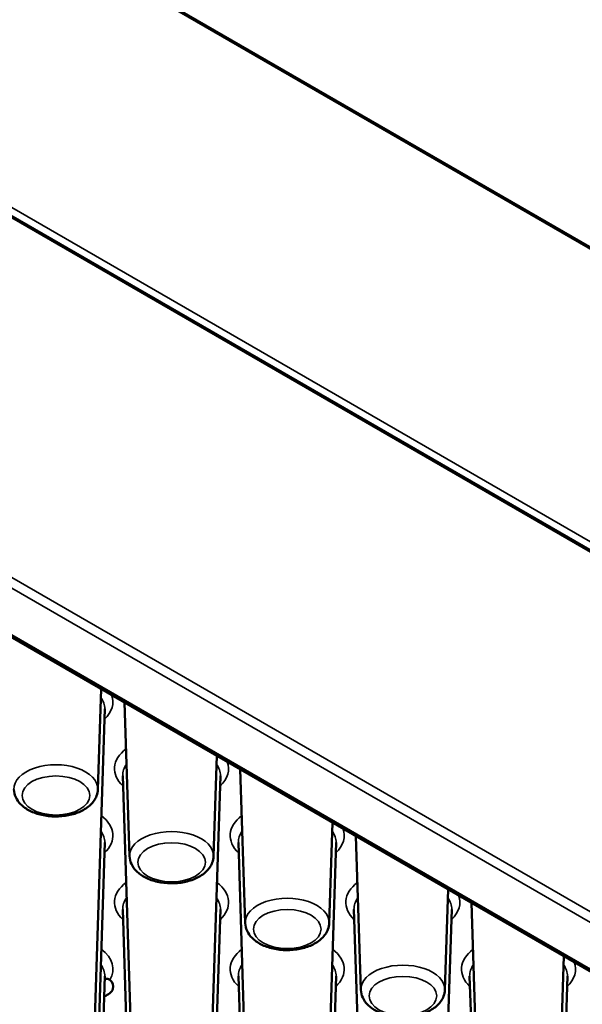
# Paper-space layout 'Sheet_1' of a CAD drawing. Header units: millimetres. Extents: x 0.8 to 58.3, y 0.8 to 58.3.
# Tile 120 of 128: x 47.3 to 48.7, y 46.8 to 49.1. Entities that reach past the tile are written whole.
import ezdxf

# ---------------------------------------------------------------- set-up
doc = ezdxf.new("R2010")
doc.units = ezdxf.units.MM
doc.layers.add('Visible (ISO)', color=7, linetype='Continuous', lineweight=50)
doc.layers.add('Visible Narrow (ISO)', color=7, linetype='Continuous', lineweight=35)

psp = doc.layouts.new('Sheet_1')

# ---------------------------------------------------------------- linework, layer by layer
at = {"layer": 'Visible (ISO)'}
for p, q in [((45.06133, 50.67212), (56.02984, 44.33945)), ((56.03878, 43.60541), (45.07027, 49.93808)), ((46.10404, 48.32859), (54.8233, 43.29452)), ((47.49518, 47.27891), (47.50294, 47.52093)), ((47.48693, 46.70038), (47.5117, 47.47245)), ((47.57143, 47.11818), (47.55956, 47.48824)), ((47.77357, 47.11818), (47.78133, 47.3602)), ((47.57968, 46.53965), (47.55491, 47.31172)), ((47.76532, 46.53965), (47.79009, 47.31172)), ((47.84982, 46.95746), (47.83795, 47.32752)), ((48.05196, 46.95746), (48.05972, 47.19948)), ((48.12821, 46.79673), (48.11634, 47.16679)), ((47.48693, 46.37892), (47.5117, 47.15099)), ((47.85807, 46.37892), (47.8333, 47.15099)), ((48.04371, 46.37892), (48.06848, 47.15099)), ((48.33035, 46.79673), (48.33811, 47.03875)), ((48.4066, 46.636), (48.39473, 47.00606)), ((47.57968, 46.2182), (47.55491, 46.99027)), ((47.76532, 46.2182), (47.79009, 46.99027)), ((48.13645, 46.2182), (48.11169, 46.99027)), ((48.3221, 46.2182), (48.34687, 46.99027)), ((48.60874, 46.636), (48.6165, 46.87802)), ((47.48693, 46.05747), (47.5117, 46.82954)), ((47.85807, 46.05747), (47.8333, 46.82954)), ((48.04371, 46.05747), (48.06848, 46.82954)), ((48.41484, 46.05747), (48.39008, 46.82954)), ((48.60049, 46.05747), (48.62525, 46.82954))]:
    psp.add_line(p, q, dxfattribs=at)
psp.add_ellipse((47.4832, 46.80466), major_axis=(0.04921, 0), ratio=0.5773503, start_param=5.2917422, end_param=6.8798034, dxfattribs=at)
for points, knots in [([(47.29304, 47.27891), (47.29325, 47.27245), (47.29483, 47.26608), (47.30044, 47.25379), (47.30467, 47.248), (47.31585, 47.23684), (47.32318, 47.23178), (47.34016, 47.22312), (47.35, 47.21971), (47.37065, 47.21508), (47.38147, 47.21386), (47.40307, 47.21362), (47.41385, 47.21458), (47.43456, 47.21865), (47.44449, 47.22178), (47.46264, 47.23022), (47.47086, 47.23556), (47.48396, 47.24822), (47.48907, 47.25542), (47.49395, 47.26847), (47.49501, 47.27367), (47.49518, 47.27891)], [5.5163044, 5.5163044, 5.5163044, 5.5163044, 5.75534, 5.75534, 6.0219637, 6.0219637, 6.3453722, 6.3453722, 6.6984122, 6.6984122, 7.049209, 7.049209, 7.3969897, 7.3969897, 7.7471992, 7.7471992, 8.1008184, 8.1008184, 8.4267781, 8.4267781, 8.6208625, 8.6208625, 8.6208625, 8.6208625]), ([(47.57143, 47.11818), (47.57164, 47.11173), (47.57322, 47.10535), (47.57882, 47.09306), (47.58306, 47.08728), (47.59424, 47.07612), (47.60157, 47.07105), (47.61855, 47.06239), (47.62838, 47.05898), (47.64904, 47.05435), (47.65986, 47.05313), (47.68146, 47.05289), (47.69224, 47.05385), (47.71295, 47.05793), (47.72288, 47.06105), (47.74103, 47.0695), (47.74925, 47.07484), (47.76235, 47.08749), (47.76746, 47.0947), (47.77233, 47.10774), (47.7734, 47.11294), (47.77357, 47.11818)], [5.5163044, 5.5163044, 5.5163044, 5.5163044, 5.75534, 5.75534, 6.0219637, 6.0219637, 6.3453722, 6.3453722, 6.6984122, 6.6984122, 7.049209, 7.049209, 7.3969897, 7.3969897, 7.7471992, 7.7471992, 8.1008184, 8.1008184, 8.4267781, 8.4267781, 8.6208625, 8.6208625, 8.6208625, 8.6208625]), ([(47.84982, 46.95746), (47.85003, 46.951), (47.85161, 46.94462), (47.85721, 46.93234), (47.86145, 46.92655), (47.87263, 46.91539), (47.87995, 46.91032), (47.89694, 46.90166), (47.90677, 46.89825), (47.92743, 46.89362), (47.93825, 46.8924), (47.95985, 46.89216), (47.97062, 46.89312), (47.99134, 46.8972), (48.00127, 46.90032), (48.01942, 46.90877), (48.02764, 46.91411), (48.04073, 46.92677), (48.04584, 46.93397), (48.05072, 46.94702), (48.05179, 46.95221), (48.05196, 46.95746)], [5.5163044, 5.5163044, 5.5163044, 5.5163044, 5.75534, 5.75534, 6.0219637, 6.0219637, 6.3453722, 6.3453722, 6.6984122, 6.6984122, 7.049209, 7.049209, 7.3969897, 7.3969897, 7.7471992, 7.7471992, 8.1008184, 8.1008184, 8.4267781, 8.4267781, 8.6208625, 8.6208625, 8.6208625, 8.6208625]), ([(47.51145, 46.82161), (47.51164, 46.82177), (47.51184, 46.82192), (47.51343, 46.82301), (47.51504, 46.8235), (47.51853, 46.82352), (47.52035, 46.82297), (47.52269, 46.82158), (47.52331, 46.82113), (47.52391, 46.82062)], [0.180965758, 0.180965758, 0.180965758, 0.180965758, 0.18336221, 0.18336221, 0.199308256, 0.199308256, 0.216521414, 0.216521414, 0.22310852, 0.22310852, 0.22310852, 0.22310852]), ([(48.12821, 46.79673), (48.12842, 46.79027), (48.13, 46.7839), (48.1356, 46.77161), (48.13984, 46.76582), (48.15101, 46.75466), (48.15834, 46.74959), (48.17533, 46.74094), (48.18516, 46.73753), (48.20582, 46.7329), (48.21663, 46.73168), (48.23823, 46.73143), (48.24901, 46.7324), (48.26973, 46.73647), (48.27966, 46.73959), (48.2978, 46.74804), (48.30603, 46.75338), (48.31912, 46.76604), (48.32423, 46.77324), (48.32911, 46.78629), (48.33018, 46.79149), (48.33035, 46.79673)], [5.5163044, 5.5163044, 5.5163044, 5.5163044, 5.75534, 5.75534, 6.0219637, 6.0219637, 6.3453722, 6.3453722, 6.6984122, 6.6984122, 7.049209, 7.049209, 7.3969897, 7.3969897, 7.7471992, 7.7471992, 8.1008184, 8.1008184, 8.4267781, 8.4267781, 8.6208625, 8.6208625, 8.6208625, 8.6208625])]:
    psp.add_open_spline(points, degree=3, knots=knots, dxfattribs=at)
at = {"layer": 'Visible Narrow (ISO)'}
for p, q in [((45.06378, 50.66685), (56.03229, 44.33418)), ((45.07241, 49.95776), (56.04092, 43.62509)), ((56.04122, 43.60013), (45.07272, 49.9328)), ((54.93952, 43.37089), (46.19565, 48.41917)), ((46.18451, 48.3997), (54.92838, 43.35142)), ((54.83118, 43.2953), (46.10654, 48.33247))]:
    psp.add_line(p, q, dxfattribs=at)
for centre, major_axis, start_param, end_param in [((47.39411, 47.47371), (0.11761, 0), 6.264668, 6.6864984), ((47.39411, 47.48936), (0.13729, 0), 5.7297669, 6.4991574), ((47.6725, 47.32863), (-0.13729, 0), 5.6339655, 6.8366037), ((47.39411, 47.27999), (-0.10109, 0), 3.1230754, 6.3017026), ((47.6725, 47.31298), (-0.11761, 0), 5.8798722, 6.3017026), ((47.6725, 47.31298), (0.11761, 0), 6.264668, 6.6864984), ((47.6725, 47.32863), (0.13729, 0), 5.7297669, 6.4991574), ((47.39411, 47.1679), (0.13729, 0), 5.7297669, 6.9324051), ((47.95089, 47.1679), (-0.13729, 0), 5.6339655, 6.8366037), ((47.39411, 47.15225), (0.11761, 0), 6.264668, 6.6864984), ((47.6725, 47.11926), (-0.10109, 0), 3.1230754, 6.3017026), ((47.95089, 47.15225), (-0.11761, 0), 5.8798722, 6.3017026), ((47.95089, 47.15225), (0.11761, 0), 6.264668, 6.6864984), ((47.95089, 47.1679), (0.13729, 0), 5.7297669, 6.4991574), ((47.6725, 47.00718), (-0.13729, 0), 5.6339655, 6.8366037), ((47.6725, 47.00718), (0.13729, 0), 5.7297669, 6.9324051), ((48.22928, 47.00718), (-0.13729, 0), 5.6339655, 6.8366037), ((48.22928, 47.00718), (0.13729, 0), 5.7297669, 6.4991574), ((47.6725, 46.99152), (-0.11761, 0), 5.8798722, 6.3017026), ((47.6725, 46.99152), (0.11761, 0), 6.264668, 6.6864984), ((47.95089, 46.95854), (-0.10109, 0), 3.1230754, 6.3017026), ((48.22928, 46.99152), (-0.11761, 0), 5.8798722, 6.3017026), ((48.22928, 46.99152), (0.11761, 0), 6.264668, 6.6864984), ((47.39411, 46.84645), (0.13729, 0), 5.9513041, 6.9324051), ((47.95089, 46.84645), (-0.13729, 0), 5.6339655, 6.8366037), ((47.95089, 46.84645), (0.13729, 0), 5.7297669, 6.9324051), ((48.50767, 46.84645), (-0.13729, 0), 5.6339655, 6.8366037), ((47.39411, 46.8308), (0.11761, 0), 6.264668, 6.6864984), ((47.95089, 46.8308), (-0.11761, 0), 5.8798722, 6.3017026), ((47.95089, 46.8308), (0.11761, 0), 6.264668, 6.6864984), ((48.22928, 46.79781), (-0.10109, 0), 3.1230754, 6.3017026), ((48.50767, 46.8308), (-0.11761, 0), 5.8798722, 6.3017026), ((48.50767, 46.8308), (0.11761, 0), 6.264668, 6.6864984), ((48.50767, 46.84645), (0.13729, 0), 5.7297669, 6.4991574)]:
    psp.add_ellipse(centre, major_axis=major_axis, ratio=0.5773503, start_param=start_param, end_param=end_param, dxfattribs=at)
for centre in [(47.39411, 47.26434), (47.6725, 47.10361), (47.95089, 46.94288), (48.22928, 46.78216)]:
    psp.add_ellipse(centre, major_axis=(0.08141, 0), ratio=0.5773503, dxfattribs=at)

doc.saveas('drawing.dxf')
